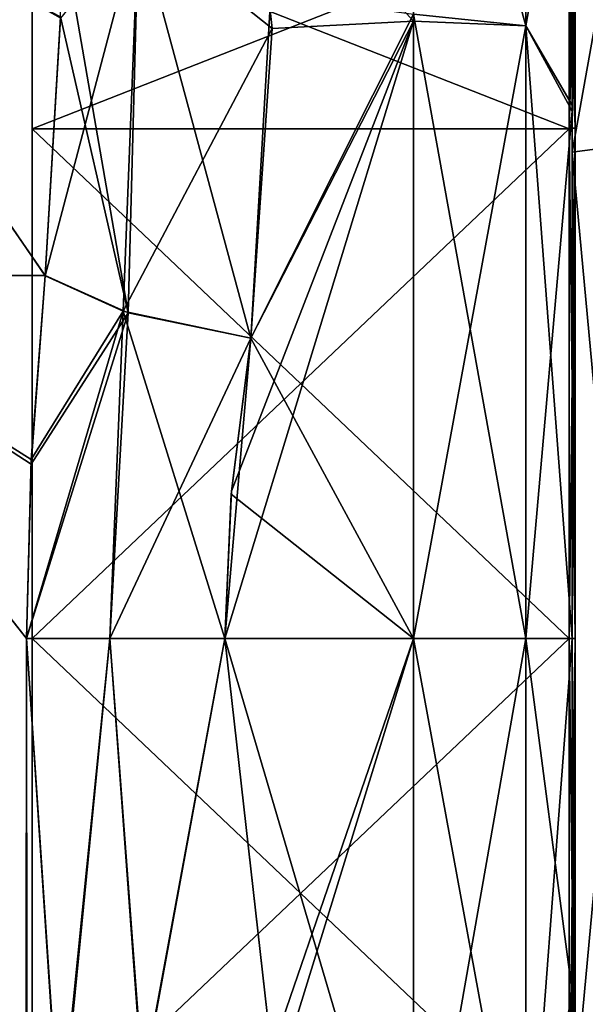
# Model space of a CAD drawing. Extents: x -23 to 1160, y -1999 to -1.
# Tile 250 of 254: x 1138 to 1150, y -36 to -14. Entities that reach past the tile are written whole.
import ezdxf

# ---------------------------------------------------------------- set-up
doc = ezdxf.new("R2010")
doc.units = 0
doc.header["$LTSCALE"] = 90.350045
for name, color, linetype in [('1751', 7, 'CONTINUOUS'), ('1752', 7, 'CONTINUOUS'), ('1753', 7, 'CONTINUOUS'), ('1754', 7, 'CONTINUOUS'), ('1755', 7, 'CONTINUOUS'), ('1756', 7, 'CONTINUOUS'), ('1757', 7, 'CONTINUOUS'), ('1759', 7, 'CONTINUOUS'), ('1760', 7, 'CONTINUOUS'), ('1795', 7, 'CONTINUOUS'), ('1796', 7, 'CONTINUOUS'), ('1800', 7, 'CONTINUOUS'), ('1801', 7, 'CONTINUOUS'), ('1802', 7, 'CONTINUOUS'), ('1804', 7, 'CONTINUOUS'), ('2593', 7, 'CONTINUOUS'), ('2594', 7, 'CONTINUOUS'), ('2595', 7, 'CONTINUOUS'), ('2596', 7, 'CONTINUOUS'), ('2599', 7, 'CONTINUOUS'), ('2600', 7, 'CONTINUOUS'), ('2603', 7, 'CONTINUOUS'), ('2604', 7, 'CONTINUOUS'), ('2775', 7, 'CONTINUOUS'), ('2776', 7, 'CONTINUOUS')]:
    doc.layers.add(name, color=color, linetype=linetype)

msp = doc.modelspace()

# ---------------------------------------------------------------- linework, layer by layer
at = {"layer": '1751', "linetype": 'CONTINUOUS'}
for points in [[(1150, -8.776, 40.14), (1150, -16.375, 49.891), (1150, -8.777, 25.854), (1150, -8.776, 40.14)], [(1150, -8.777, 25.854), (1150, -16.375, 49.891), (1150, -16.245, 16.199), (1150, -8.777, 25.854)], [(1150, -16.375, 49.891), (1150, -28, 53.5), (1150, -16.245, 16.199), (1150, -16.375, 49.891)], [(1150, -16.245, 16.199), (1150, -28, 53.5), (1150, -28, 12.5), (1150, -16.245, 16.199)], [(1150, -28, 12.5), (1150, -28, 53.5), (1150, -35.79, 51.958), (1150, -28, 12.5)], [(1150, -35.802, 14.047), (1150, -28, 12.5), (1150, -35.79, 51.958), (1150, -35.802, 14.047)], [(1150, -42.479, 47.509), (1150, -35.802, 14.047), (1150, -35.79, 51.958), (1150, -42.479, 47.509)], [(1150, -42.485, 18.497), (1150, -35.802, 14.047), (1150, -42.479, 47.509), (1150, -42.485, 18.497)]]:
    msp.add_3dface(points, dxfattribs=at)
at = {"layer": '1752', "linetype": 'CONTINUOUS'}
for points in [[(1146.5, -5.503, 41.361), (1142.942, -10.483, 49.405), (1146.5, -14.393, 52.77), (1146.5, -5.503, 41.361)], [(1142.942, -10.483, 49.405), (1143.39, -14.558, 52.883), (1146.5, -14.393, 52.77), (1142.942, -10.483, 49.405)], [(1142.92, -21.379, 9.931), (1143.36, -13.798, 13.653), (1146.5, -14.241, 13.335), (1142.92, -21.379, 9.931)], [(1146.5, -28, 9), (1142.92, -21.379, 9.931), (1146.5, -14.241, 13.335), (1146.5, -28, 9)], [(1146.5, -28, 57), (1146.5, -14.393, 52.77), (1142.347, -28, 57), (1146.5, -28, 57)], [(1142.347, -28, 57), (1146.5, -14.393, 52.77), (1142.493, -24.754, 56.78), (1142.347, -28, 57)], [(1146.5, -14.393, 52.77), (1142.92, -21.379, 56.069), (1142.493, -24.754, 56.78), (1146.5, -14.393, 52.77)], [(1143.39, -14.558, 52.883), (1142.92, -21.379, 56.069), (1146.5, -14.393, 52.77), (1143.39, -14.558, 52.883)], [(1142.486, -24.823, 9.211), (1142.92, -21.379, 9.931), (1146.5, -28, 9), (1142.486, -24.823, 9.211)], [(1142.347, -28, 9), (1142.486, -24.823, 9.211), (1146.5, -28, 9), (1142.347, -28, 9)]]:
    msp.add_3dface(points, dxfattribs=at)
at = {"layer": '1753', "linetype": 'CONTINUOUS'}
for points in [[(1142.347, -28, 9), (1146.5, -28, 9), (1146.5, -42.104, 13.581), (1142.347, -28, 9)], [(1143.391, -37.244, 10.852), (1142.347, -28, 9), (1146.5, -42.104, 13.581), (1143.391, -37.244, 10.852)], [(1146.5, -28, 57), (1142.347, -28, 57), (1143.374, -37.115, 55.202), (1146.5, -28, 57)], [(1143.492, -37.764, 54.924), (1146.5, -28, 57), (1143.374, -37.115, 55.202), (1143.492, -37.764, 54.924)], [(1146.5, -28, 57), (1143.492, -37.764, 54.924), (1146.5, -42.099, 52.422), (1146.5, -28, 57)]]:
    msp.add_3dface(points, dxfattribs=at)
at = {"layer": '1754', "linetype": 'CONTINUOUS'}
for points in [[(1146.5, -5.503, 41.361), (1146.5, -14.393, 52.77), (1148.975, -14.496, 51.587), (1146.5, -5.503, 41.361)], [(1146.5, -5.503, 41.361), (1148.975, -14.496, 51.587), (1148.975, -6.15, 40.1), (1146.5, -5.503, 41.361)], [(1146.5, -14.241, 13.335), (1146.5, -5.51, 24.621), (1148.975, -14.496, 14.413), (1146.5, -14.241, 13.335)], [(1146.5, -5.51, 24.621), (1148.975, -6.15, 25.9), (1148.975, -14.496, 14.413), (1146.5, -5.51, 24.621)], [(1148.975, -14.496, 51.587), (1150, -8.776, 40.14), (1148.975, -6.15, 40.1), (1148.975, -14.496, 51.587)], [(1148.975, -6.15, 25.9), (1150, -8.777, 25.854), (1148.975, -14.496, 14.413), (1148.975, -6.15, 25.9)], [(1150, -16.375, 49.891), (1150, -8.776, 40.14), (1148.975, -14.496, 51.587), (1150, -16.375, 49.891)], [(1150, -8.777, 25.854), (1150, -16.245, 16.199), (1148.975, -14.496, 14.413), (1150, -8.777, 25.854)], [(1146.5, -28, 9), (1146.5, -14.241, 13.335), (1148.975, -28, 10.025), (1146.5, -28, 9)], [(1148.975, -28, 10.025), (1146.5, -14.241, 13.335), (1148.975, -14.496, 14.413), (1148.975, -28, 10.025)], [(1146.5, -14.393, 52.77), (1146.5, -28, 57), (1148.975, -14.496, 51.587), (1146.5, -14.393, 52.77)], [(1146.5, -28, 57), (1148.975, -28, 55.975), (1148.975, -14.496, 51.587), (1146.5, -28, 57)], [(1148.975, -28, 55.975), (1150, -16.375, 49.891), (1148.975, -14.496, 51.587), (1148.975, -28, 55.975)], [(1150, -16.245, 16.199), (1150, -28, 12.5), (1148.975, -14.496, 14.413), (1150, -16.245, 16.199)], [(1150, -28, 12.5), (1148.975, -28, 10.025), (1148.975, -14.496, 14.413), (1150, -28, 12.5)], [(1150, -28, 53.5), (1150, -16.375, 49.891), (1148.975, -28, 55.975), (1150, -28, 53.5)]]:
    msp.add_3dface(points, dxfattribs=at)
at = {"layer": '1755', "linetype": 'CONTINUOUS'}
for points in [[(1146.5, -42.104, 13.581), (1146.5, -28, 9), (1148.975, -41.504, 14.413), (1146.5, -42.104, 13.581)], [(1146.5, -28, 9), (1148.975, -28, 10.025), (1148.975, -41.504, 14.413), (1146.5, -28, 9)], [(1146.5, -28, 57), (1146.5, -42.099, 52.422), (1148.975, -28, 55.975), (1146.5, -28, 57)], [(1146.5, -42.099, 52.422), (1148.975, -41.504, 51.587), (1148.975, -28, 55.975), (1146.5, -42.099, 52.422)], [(1150, -35.79, 51.958), (1150, -28, 53.5), (1148.975, -41.504, 51.587), (1150, -35.79, 51.958)], [(1148.975, -41.504, 51.587), (1150, -28, 53.5), (1148.975, -28, 55.975), (1148.975, -41.504, 51.587)], [(1150, -28, 12.5), (1150, -35.802, 14.047), (1148.975, -28, 10.025), (1150, -28, 12.5)], [(1148.975, -28, 10.025), (1150, -35.802, 14.047), (1148.975, -41.504, 14.413), (1148.975, -28, 10.025)], [(1150, -42.479, 47.509), (1150, -35.79, 51.958), (1148.975, -41.504, 51.587), (1150, -42.479, 47.509)], [(1150, -35.802, 14.047), (1150, -42.485, 18.497), (1148.975, -41.504, 14.413), (1150, -35.802, 14.047)]]:
    msp.add_3dface(points, dxfattribs=at)
at = {"layer": '1756', "linetype": 'CONTINUOUS'}
for points in [[(1137.976, -28, 6.429), (1135.795, -1916.55, 3.667), (1131.67, -20, 0.885), (1137.976, -28, 6.429)], [(1138.076, -24.156, 6.612), (1137.976, -28, 6.429), (1131.67, -20, 0.885), (1138.076, -24.156, 6.612)], [(1138.386, -20, 7.232), (1138.076, -24.156, 6.612), (1131.67, -20, 0.885), (1138.386, -20, 7.232)], [(1138.722, -39.168, 8.026), (1135.795, -1916.55, 3.667), (1137.976, -28, 6.429), (1138.722, -39.168, 8.026)]]:
    msp.add_3dface(points, dxfattribs=at)
at = {"layer": '1757', "linetype": 'CONTINUOUS'}
for points in [[(1138.386, -20, 7.232), (1131.67, -20, 0.885), (1131.807, -10.47, 3.494), (1138.386, -20, 7.232)], [(1138.386, -20, 7.232), (1131.807, -10.47, 3.494), (1138.726, -14.302, 9.481), (1138.386, -20, 7.232)]]:
    msp.add_3dface(points, dxfattribs=at)
at = {"layer": '1759', "linetype": 'CONTINUOUS'}
for points in [[(1131.669, -20, 65.115), (1138.385, -20.008, 58.769), (1131.893, -10.494, 62.478), (1131.669, -20, 65.115)], [(1131.893, -10.494, 62.478), (1138.385, -20.008, 58.769), (1138.726, -14.332, 56.535), (1131.893, -10.494, 62.478)]]:
    msp.add_3dface(points, dxfattribs=at)
at = {"layer": '1760', "linetype": 'CONTINUOUS'}
for points in [[(1131.669, -20, 65.115), (1135.795, -1916.55, 62.333), (1137.976, -28, 59.571), (1131.669, -20, 65.115)], [(1138.385, -20.008, 58.769), (1131.669, -20, 65.115), (1138.082, -24.053, 59.378), (1138.385, -20.008, 58.769)], [(1138.082, -24.053, 59.378), (1131.669, -20, 65.115), (1137.976, -28, 59.571), (1138.082, -24.053, 59.378)], [(1135.795, -1916.55, 62.333), (1139.55, -1916.55, 53.5), (1137.976, -28, 59.571), (1135.795, -1916.55, 62.333)], [(1137.976, -28, 59.571), (1139.55, -1916.55, 53.5), (1138.706, -39.011, 58.015), (1137.976, -28, 59.571)]]:
    msp.add_3dface(points, dxfattribs=at)
at = {"layer": '1795', "linetype": 'CONTINUOUS'}
for points in [[(1138.385, -20.008, 58.769), (1138.082, -24.053, 59.378), (1140.106, -20.789, 56.818), (1138.385, -20.008, 58.769)], [(1138.082, -24.053, 59.378), (1137.976, -28, 59.571), (1140.106, -20.789, 56.818), (1138.082, -24.053, 59.378)], [(1140.106, -20.789, 56.818), (1137.976, -28, 59.571), (1139.814, -28, 57.692), (1140.106, -20.789, 56.818)], [(1142.347, -28, 57), (1140.106, -20.789, 56.818), (1139.814, -28, 57.692), (1142.347, -28, 57)], [(1142.347, -28, 57), (1142.92, -21.379, 56.069), (1140.106, -20.789, 56.818), (1142.347, -28, 57)], [(1142.92, -21.379, 56.069), (1142.347, -28, 57), (1142.493, -24.754, 56.78), (1142.92, -21.379, 56.069)]]:
    msp.add_3dface(points, dxfattribs=at)
at = {"layer": '1796', "linetype": 'CONTINUOUS'}
for points in [[(1137.976, -28, 59.571), (1138.706, -39.011, 58.015), (1139.814, -28, 57.692), (1137.976, -28, 59.571)], [(1138.706, -39.011, 58.015), (1140.53, -37.815, 55.888), (1139.814, -28, 57.692), (1138.706, -39.011, 58.015)], [(1140.53, -37.815, 55.888), (1142.347, -28, 57), (1139.814, -28, 57.692), (1140.53, -37.815, 55.888)], [(1143.374, -37.115, 55.202), (1142.347, -28, 57), (1140.53, -37.815, 55.888), (1143.374, -37.115, 55.202)]]:
    msp.add_3dface(points, dxfattribs=at)
at = {"layer": '1800', "linetype": 'CONTINUOUS'}
for points in [[(1138.722, -39.168, 8.026), (1137.976, -28, 6.429), (1139.812, -28, 8.309), (1138.722, -39.168, 8.026)], [(1138.722, -39.168, 8.026), (1139.812, -28, 8.309), (1140.546, -37.808, 10.121), (1138.722, -39.168, 8.026)], [(1139.812, -28, 8.309), (1142.347, -28, 9), (1140.546, -37.808, 10.121), (1139.812, -28, 8.309)], [(1142.347, -28, 9), (1143.391, -37.244, 10.852), (1140.546, -37.808, 10.121), (1142.347, -28, 9)]]:
    msp.add_3dface(points, dxfattribs=at)
at = {"layer": '1801', "linetype": 'CONTINUOUS'}
for points in [[(1138.076, -24.156, 6.612), (1138.386, -20, 7.232), (1140.215, -20.823, 9.249), (1138.076, -24.156, 6.612)], [(1137.976, -28, 6.429), (1138.076, -24.156, 6.612), (1140.215, -20.823, 9.249), (1137.976, -28, 6.429)], [(1137.976, -28, 6.429), (1140.215, -20.823, 9.249), (1139.812, -28, 8.309), (1137.976, -28, 6.429)], [(1140.215, -20.823, 9.249), (1142.92, -21.379, 9.931), (1139.812, -28, 8.309), (1140.215, -20.823, 9.249)], [(1142.92, -21.379, 9.931), (1142.347, -28, 9), (1139.812, -28, 8.309), (1142.92, -21.379, 9.931)], [(1142.92, -21.379, 9.931), (1142.486, -24.823, 9.211), (1142.347, -28, 9), (1142.92, -21.379, 9.931)]]:
    msp.add_3dface(points, dxfattribs=at)
at = {"layer": '1802', "linetype": 'CONTINUOUS'}
for points in [[(1138.726, -14.302, 9.481), (1138.7, -12.036, 10.983), (1140.215, -20.823, 9.249), (1138.726, -14.302, 9.481)], [(1138.7, -12.036, 10.983), (1140.443, -12.214, 13.764), (1140.215, -20.823, 9.249), (1138.7, -12.036, 10.983)], [(1140.443, -12.214, 13.764), (1142.92, -21.379, 9.931), (1140.215, -20.823, 9.249), (1140.443, -12.214, 13.764)], [(1143.36, -13.798, 13.653), (1142.92, -21.379, 9.931), (1140.443, -12.214, 13.764), (1143.36, -13.798, 13.653)], [(1138.386, -20, 7.232), (1138.726, -14.302, 9.481), (1140.215, -20.823, 9.249), (1138.386, -20, 7.232)]]:
    msp.add_3dface(points, dxfattribs=at)
at = {"layer": '1804', "linetype": 'CONTINUOUS'}
for points in [[(1143.39, -14.558, 52.883), (1142.942, -10.483, 49.405), (1140.443, -12.212, 52.234), (1143.39, -14.558, 52.883)], [(1138.726, -14.332, 56.535), (1138.385, -20.008, 58.769), (1140.443, -12.212, 52.234), (1138.726, -14.332, 56.535)], [(1138.385, -20.008, 58.769), (1140.106, -20.789, 56.818), (1140.443, -12.212, 52.234), (1138.385, -20.008, 58.769)], [(1140.106, -20.789, 56.818), (1143.39, -14.558, 52.883), (1140.443, -12.212, 52.234), (1140.106, -20.789, 56.818)], [(1142.92, -21.379, 56.069), (1143.39, -14.558, 52.883), (1140.106, -20.789, 56.818), (1142.92, -21.379, 56.069)]]:
    msp.add_3dface(points, dxfattribs=at)
at = {"layer": '2593', "linetype": 'CONTINUOUS'}
for points in [[(1150, -12.098, 33), (1150, -16.756, 44.244), (1150, -6.556, 33), (1150, -12.098, 33)], [(1150, -6.556, 33), (1150, -16.756, 44.244), (1150, -17.279, 51.571), (1150, -6.556, 33)], [(1150, -17.279, 14.429), (1150, -12.098, 33), (1150, -6.556, 33), (1150, -17.279, 14.429)], [(1150, -16.756, 21.756), (1150, -12.098, 33), (1150, -17.279, 14.429), (1150, -16.756, 21.756)], [(1150, -16.756, 44.244), (1150, -28, 48.902), (1150, -17.279, 51.571), (1150, -16.756, 44.244)], [(1150, -28, 17.098), (1150, -16.756, 21.756), (1150, -17.279, 14.429), (1150, -28, 17.098)], [(1150, -17.279, 51.571), (1150, -28, 48.902), (1150, -38.721, 51.571), (1150, -17.279, 51.571)], [(1150, -38.721, 14.429), (1150, -28, 17.098), (1150, -17.279, 14.429), (1150, -38.721, 14.429)], [(1150, -28, 48.902), (1150, -39.244, 44.244), (1150, -38.721, 51.571), (1150, -28, 48.902)], [(1150, -39.244, 21.756), (1150, -28, 17.098), (1150, -38.721, 14.429), (1150, -39.244, 21.756)]]:
    msp.add_3dface(points, dxfattribs=at)
at = {"layer": '2594', "linetype": 'CONTINUOUS'}
for points in [[(1138.1, -12.115, 33), (1138.1, -16.768, 21.768), (1138.1, -43.885, 33), (1138.1, -12.115, 33)], [(1138.1, -12.115, 33), (1138.1, -43.885, 33), (1138.1, -39.232, 44.232), (1138.1, -12.115, 33)], [(1138.1, -12.115, 33), (1138.1, -39.232, 44.232), (1138.1, -16.768, 44.232), (1138.1, -12.115, 33)], [(1138.1, -16.768, 21.768), (1138.1, -28, 17.115), (1138.1, -39.232, 21.768), (1138.1, -16.768, 21.768)], [(1138.1, -16.768, 21.768), (1138.1, -39.232, 21.768), (1138.1, -43.885, 33), (1138.1, -16.768, 21.768)], [(1138.1, -39.232, 44.232), (1138.1, -28, 48.885), (1138.1, -16.768, 44.232), (1138.1, -39.232, 44.232)]]:
    msp.add_3dface(points, dxfattribs=at)
at = {"layer": '2595', "linetype": 'CONTINUOUS'}
for points in [[(1138.1, -16.768, 21.768), (1138.1, -12.115, 33), (1149.934, -16.768, 21.768), (1138.1, -16.768, 21.768)], [(1149.934, -16.768, 21.768), (1138.1, -12.115, 33), (1149.934, -12.115, 33), (1149.934, -16.768, 21.768)], [(1138.1, -28, 17.115), (1138.1, -16.768, 21.768), (1149.934, -28, 17.115), (1138.1, -28, 17.115)], [(1149.934, -28, 17.115), (1138.1, -16.768, 21.768), (1149.934, -16.768, 21.768), (1149.934, -28, 17.115)], [(1138.1, -39.232, 21.768), (1138.1, -28, 17.115), (1149.934, -39.232, 21.768), (1138.1, -39.232, 21.768)], [(1149.934, -39.232, 21.768), (1138.1, -28, 17.115), (1149.934, -28, 17.115), (1149.934, -39.232, 21.768)]]:
    msp.add_3dface(points, dxfattribs=at)
at = {"layer": '2596', "linetype": 'CONTINUOUS'}
for points in [[(1149.934, -12.115, 33), (1138.1, -12.115, 33), (1138.1, -16.768, 44.232), (1149.934, -12.115, 33)], [(1149.934, -12.115, 33), (1138.1, -16.768, 44.232), (1149.934, -16.768, 44.232), (1149.934, -12.115, 33)], [(1138.1, -16.768, 44.232), (1138.1, -28, 48.885), (1149.934, -16.768, 44.232), (1138.1, -16.768, 44.232)], [(1149.934, -16.768, 44.232), (1138.1, -28, 48.885), (1149.934, -28, 48.885), (1149.934, -16.768, 44.232)], [(1138.1, -28, 48.885), (1138.1, -39.232, 44.232), (1149.934, -28, 48.885), (1138.1, -28, 48.885)], [(1149.934, -28, 48.885), (1138.1, -39.232, 44.232), (1149.934, -39.232, 44.232), (1149.934, -28, 48.885)]]:
    msp.add_3dface(points, dxfattribs=at)
at = {"layer": '2599', "linetype": 'CONTINUOUS'}
for points in [[(1152.009, -17.015, 13.974), (1150, -6.556, 33), (1152.009, -6.03, 33), (1152.009, -17.015, 13.974)], [(1150, -17.279, 14.429), (1150, -6.556, 33), (1152.009, -17.015, 13.974), (1150, -17.279, 14.429)], [(1152.009, -38.985, 13.974), (1150, -17.279, 14.429), (1152.009, -17.015, 13.974), (1152.009, -38.985, 13.974)], [(1150, -38.721, 14.429), (1150, -17.279, 14.429), (1152.009, -38.985, 13.974), (1150, -38.721, 14.429)]]:
    msp.add_3dface(points, dxfattribs=at)
at = {"layer": '2600', "linetype": 'CONTINUOUS'}
for points in [[(1150, -6.556, 33), (1150, -17.279, 51.571), (1152.009, -6.03, 33), (1150, -6.556, 33)], [(1152.009, -6.03, 33), (1150, -17.279, 51.571), (1152.009, -17.015, 52.026), (1152.009, -6.03, 33)], [(1150, -17.279, 51.571), (1150, -38.721, 51.571), (1152.009, -17.015, 52.026), (1150, -17.279, 51.571)], [(1152.009, -17.015, 52.026), (1150, -38.721, 51.571), (1152.009, -38.985, 52.026), (1152.009, -17.015, 52.026)]]:
    msp.add_3dface(points, dxfattribs=at)
at = {"layer": '2603', "linetype": 'CONTINUOUS'}
for points in [[(1149.934, -16.768, 44.232), (1150.064, -12.098, 33), (1149.999, -12.111, 33), (1149.934, -16.768, 44.232)], [(1150.064, -12.098, 33), (1149.934, -16.768, 44.232), (1150.064, -16.756, 44.244), (1150.064, -12.098, 33)], [(1149.934, -12.115, 33), (1149.934, -16.768, 44.232), (1149.999, -12.111, 33), (1149.934, -12.115, 33)], [(1149.934, -16.768, 44.232), (1149.934, -28, 48.885), (1150.064, -16.756, 44.244), (1149.934, -16.768, 44.232)], [(1150.064, -16.756, 44.244), (1149.934, -28, 48.885), (1150.064, -28, 48.902), (1150.064, -16.756, 44.244)], [(1149.934, -28, 48.885), (1149.934, -39.232, 44.232), (1150.064, -28, 48.902), (1149.934, -28, 48.885)], [(1150.064, -28, 48.902), (1149.934, -39.232, 44.232), (1150.064, -39.244, 44.244), (1150.064, -28, 48.902)]]:
    msp.add_3dface(points, dxfattribs=at)
at = {"layer": '2604', "linetype": 'CONTINUOUS'}
for points in [[(1149.934, -12.115, 33), (1149.999, -12.111, 33), (1150.064, -16.756, 21.756), (1149.934, -12.115, 33)], [(1149.934, -16.768, 21.768), (1149.934, -12.115, 33), (1150.064, -16.756, 21.756), (1149.934, -16.768, 21.768)], [(1149.999, -12.111, 33), (1150.064, -12.098, 33), (1150.064, -16.756, 21.756), (1149.999, -12.111, 33)], [(1150.064, -28, 17.098), (1149.934, -16.768, 21.768), (1150.064, -16.756, 21.756), (1150.064, -28, 17.098)], [(1149.934, -28, 17.115), (1149.934, -16.768, 21.768), (1150.064, -28, 17.098), (1149.934, -28, 17.115)], [(1149.934, -39.232, 21.768), (1149.934, -28, 17.115), (1150.064, -39.244, 21.756), (1149.934, -39.232, 21.768)], [(1150.064, -39.244, 21.756), (1149.934, -28, 17.115), (1150.064, -28, 17.098), (1150.064, -39.244, 21.756)]]:
    msp.add_3dface(points, dxfattribs=at)
at = {"layer": '2775', "linetype": 'CONTINUOUS'}
for points in [[(1150, -12.098, 33), (1150, -16.756, 21.756), (1150.064, -12.098, 33), (1150, -12.098, 33)], [(1150.064, -12.098, 33), (1150, -16.756, 21.756), (1150.064, -16.756, 21.756), (1150.064, -12.098, 33)], [(1150, -16.756, 21.756), (1150, -28, 17.098), (1150.064, -16.756, 21.756), (1150, -16.756, 21.756)], [(1150, -28, 17.098), (1150.064, -28, 17.098), (1150.064, -16.756, 21.756), (1150, -28, 17.098)], [(1150, -28, 17.098), (1150, -39.244, 21.756), (1150.064, -28, 17.098), (1150, -28, 17.098)], [(1150, -39.244, 21.756), (1150.064, -39.244, 21.756), (1150.064, -28, 17.098), (1150, -39.244, 21.756)]]:
    msp.add_3dface(points, dxfattribs=at)
at = {"layer": '2776', "linetype": 'CONTINUOUS'}
for points in [[(1150, -16.756, 44.244), (1150, -12.098, 33), (1150.064, -16.756, 44.244), (1150, -16.756, 44.244)], [(1150, -12.098, 33), (1150.064, -12.098, 33), (1150.064, -16.756, 44.244), (1150, -12.098, 33)], [(1150, -28, 48.902), (1150, -16.756, 44.244), (1150.064, -28, 48.902), (1150, -28, 48.902)], [(1150, -16.756, 44.244), (1150.064, -16.756, 44.244), (1150.064, -28, 48.902), (1150, -16.756, 44.244)], [(1150, -39.244, 44.244), (1150, -28, 48.902), (1150.064, -39.244, 44.244), (1150, -39.244, 44.244)], [(1150, -28, 48.902), (1150.064, -28, 48.902), (1150.064, -39.244, 44.244), (1150, -28, 48.902)]]:
    msp.add_3dface(points, dxfattribs=at)

doc.saveas('drawing.dxf')
